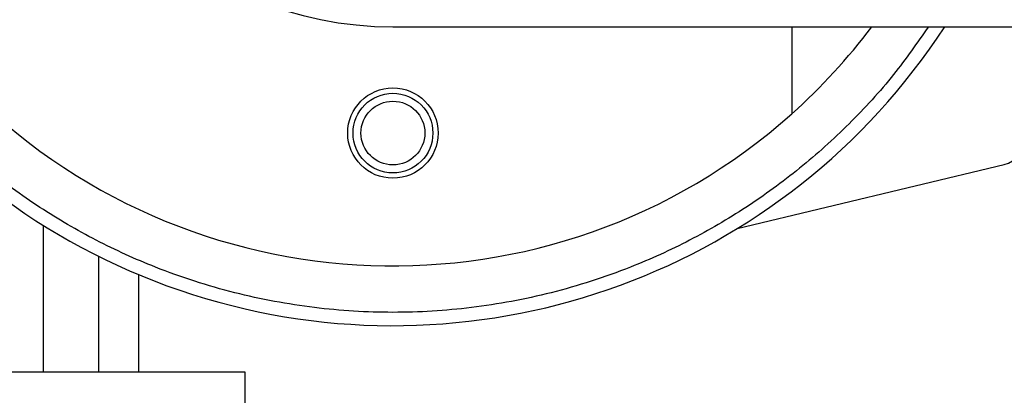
# Model space of a CAD drawing. Header units: millimetres. Extents: x 0 to 528, y 0 to 297.
# Tile 6 of 21: x 123 to 142, y 223 to 230. Entities that reach past the tile are written whole.
import ezdxf

# ---------------------------------------------------------------- set-up
doc = ezdxf.new("R2010")
doc.units = ezdxf.units.MM

msp = doc.modelspace()

# ---------------------------------------------------------------- linework, layer by layer
at = {"color": 7, "linetype": 'Continuous', "lineweight": 25}
for p, q in [((130.4947, 230.0453), (520.7272, 230.0453)), ((138.2994, 230.0453), (138.2994, 228.3436)), ((137.2312, 226.0943), (142.4533, 227.348)), ((123.6517, 226.1605), (123.6517, 223.2813)), ((124.7453, 223.2813), (124.7453, 225.5465)), ((125.5258, 223.2813), (125.5258, 225.1891)), ((127.607, 223.2813), (110.1766, 223.2813)), ((127.607, 222.3707), (127.607, 223.2813))]:
    msp.add_line(p, q, dxfattribs=at)
for radius in [0.8845, 0.7805, 0.6244]:
    msp.add_circle((130.4947, 227.9641), radius, dxfattribs=at)
for centre, radius, start, end in [((130.4947, 237.0695), 11.707, 48.18969, 311.81031), ((130.4947, 237.0695), 7.0242, 90, 270), ((130.4947, 237.0695), 12.8777, 180, 326.94427), ((130.4947, 237.0695), 11.707, 311.81031, 323.1301), ((142.3318, 227.8539), 0.5203, 283.5, 0)]:
    msp.add_arc(centre, radius, start, end, dxfattribs=at)
msp.add_open_spline([(140.9681, 230.0453), (140.7478, 229.7299), (140.2788, 229.0587), (139.4306, 228.133), (138.465, 227.258), (137.4185, 226.4955), (136.3088, 225.8468), (135.039, 225.2688), (133.6108, 224.8073), (132.0493, 224.5155), (130.4947, 224.4207), (128.9401, 224.5155), (127.3786, 224.8073), (125.9504, 225.2688), (124.6807, 225.8468), (123.5708, 226.4954), (122.5249, 227.2584), (121.5571, 228.1319), (120.6836, 229.0997), (119.9206, 230.1456), (119.2722, 231.2555), (118.6935, 232.5252), (118.235, 233.9534), (117.9321, 235.5149), (117.8953, 236.5566), (117.8772, 237.0695)], degree=3, knots=[0, 0, 0, 0, 0.03584903, 0.07630267, 0.11676067, 0.15721431, 0.19682937, 0.23644017, 0.28711272, 0.33639944, 0.38420179, 0.43200796, 0.48129463, 0.53196341, 0.57157847, 0.61118927, 0.65164726, 0.69210091, 0.7325589, 0.77301254, 0.8126276, 0.8522384, 0.90291095, 0.95219479, 1, 1, 1, 1], dxfattribs=at)

doc.saveas('drawing.dxf')
